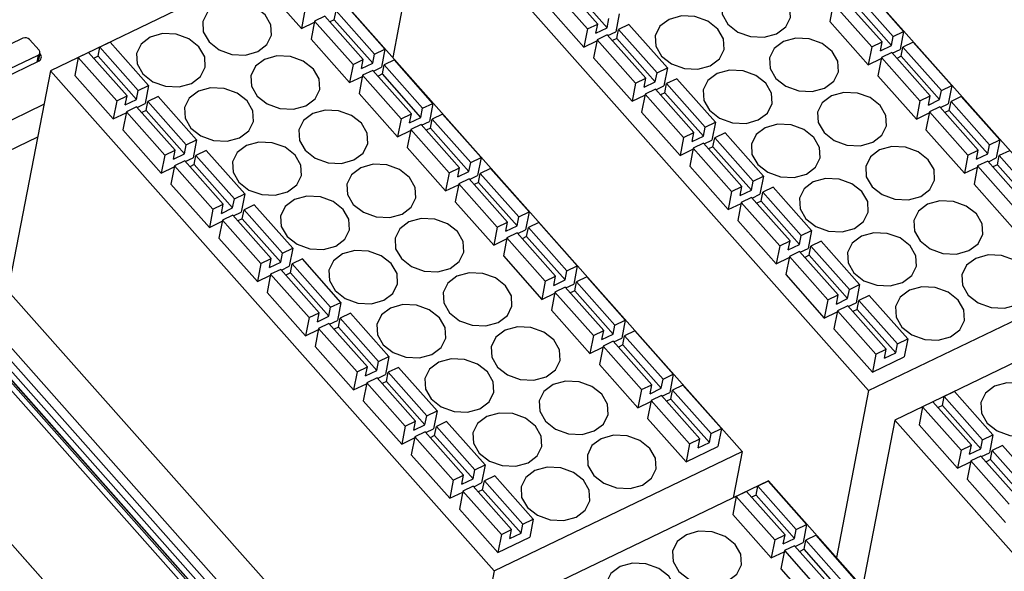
# Model space of a CAD drawing. Header units: millimetres. Extents: x 46 to 1057, y -1515 to -1121.
# Tile 45 of 63: x 608 to 650, y -1369 to -1345. Entities that reach past the tile are written whole.
import ezdxf

# ---------------------------------------------------------------- set-up
doc = ezdxf.new("R2010")
doc.units = ezdxf.units.MM

msp = doc.modelspace()

# ---------------------------------------------------------------- linework, layer by layer
at = {"linetype": 'Continuous', "lineweight": 25}
for p, q in [((655.295, -1355.689), (636.34, -1334.324)), ((625.739, -1339.427), (624.36, -1346.559)), ((625.739, -1339.427), (644.694, -1360.792)), ((620.338, -1342.027), (609.737, -1347.129)), ((639.294, -1363.392), (620.338, -1342.027)), ((618.818, -1343.466), (620.461, -1345.318)), ((631.036, -1343.492), (632.679, -1345.344)), ((631.476, -1343.28), (633.119, -1345.132)), ((633.525, -1345.288), (631.882, -1343.435)), ((645.748, -1345.661), (644.105, -1343.809)), ((646.188, -1345.449), (644.545, -1343.597)), ((624.025, -1346.206), (622.382, -1344.354)), ((630.887, -1344.264), (632.53, -1346.117)), ((643.185, -1344.252), (643.036, -1345.024)), ((643.185, -1344.252), (644.828, -1346.104)), ((643.625, -1344.04), (645.268, -1345.892)), ((645.674, -1346.047), (644.03, -1344.195)), ((620.611, -1344.546), (620.461, -1345.318)), ((621.461, -1344.797), (621.021, -1345.009)), ((621.461, -1344.797), (623.105, -1346.649)), ((621.867, -1344.952), (621.942, -1344.566)), ((623.585, -1346.418), (621.942, -1344.566)), ((634.04, -1344.69), (633.89, -1345.462)), ((620.461, -1345.318), (621.013, -1345.053)), ((621.021, -1345.009), (620.872, -1345.781)), ((621.021, -1345.009), (622.665, -1346.861)), ((621.867, -1344.952), (621.679, -1345.043)), ((623.51, -1346.804), (621.867, -1344.952)), ((632.679, -1345.344), (633.119, -1345.132)), ((633.045, -1345.519), (633.119, -1345.132)), ((633.525, -1345.288), (633.599, -1344.901)), ((634.45, -1345.153), (634.01, -1345.364)), ((636.094, -1347.005), (634.45, -1345.153)), ((643.036, -1345.024), (644.679, -1346.876)), ((632.679, -1345.344), (632.53, -1346.117)), ((633.045, -1345.519), (633.525, -1345.288)), ((633.53, -1345.595), (633.09, -1345.807)), ((633.53, -1345.595), (635.173, -1347.448)), ((633.555, -1345.623), (633.89, -1345.462)), ((633.936, -1345.751), (634.01, -1345.364)), ((635.653, -1347.216), (634.01, -1345.364)), ((645.748, -1345.661), (646.188, -1345.449)), ((646.188, -1345.449), (646.039, -1346.222)), ((608.564, -1345.735), (607.044, -1346.467)), ((609.253, -1346.253), (608.842, -1345.79)), ((612.287, -1345.91), (611.847, -1346.121)), ((613.93, -1347.762), (612.287, -1345.91)), ((620.872, -1345.781), (622.515, -1347.633)), ((632.53, -1346.117), (633.082, -1345.851)), ((633.09, -1345.807), (632.941, -1346.58)), ((633.09, -1345.807), (634.733, -1347.659)), ((633.936, -1345.751), (633.748, -1345.841)), ((635.579, -1347.603), (633.936, -1345.751)), ((644.828, -1346.104), (645.268, -1345.892)), ((645.194, -1346.278), (645.268, -1345.892)), ((645.194, -1346.278), (645.674, -1346.047)), ((645.674, -1346.047), (645.748, -1345.661)), ((646.599, -1345.912), (646.159, -1346.124)), ((648.242, -1347.764), (646.599, -1345.912)), ((607.69, -1347.194), (609.21, -1346.463)), ((609.21, -1346.463), (609.153, -1346.76)), ((609.22, -1346.728), (609.289, -1346.368)), ((609.235, -1346.72), (609.295, -1346.408)), ((609.295, -1346.408), (609.284, -1346.395)), ((611.367, -1346.353), (610.927, -1346.564)), ((611.367, -1346.353), (613.01, -1348.205)), ((611.772, -1346.508), (611.847, -1346.121)), ((613.49, -1347.974), (611.847, -1346.121)), ((623.51, -1346.804), (623.585, -1346.418)), ((623.585, -1346.418), (624.025, -1346.206)), ((624.025, -1346.206), (623.875, -1346.979)), ((644.828, -1346.104), (644.679, -1346.876)), ((645.679, -1346.355), (645.239, -1346.567)), ((645.679, -1346.355), (647.322, -1348.207)), ((645.704, -1346.383), (646.039, -1346.222)), ((646.084, -1346.51), (646.159, -1346.124)), ((647.802, -1347.976), (646.159, -1346.124)), ((607.711, -1347.454), (609.231, -1346.722)), ((610.927, -1346.564), (610.777, -1347.337)), ((610.927, -1346.564), (612.57, -1348.416)), ((611.772, -1346.508), (611.584, -1346.598)), ((613.415, -1348.36), (611.772, -1346.508)), ((622.665, -1346.861), (622.515, -1347.633)), ((622.665, -1346.861), (623.105, -1346.649)), ((623.03, -1347.035), (623.105, -1346.649)), ((623.03, -1347.035), (623.51, -1346.804)), ((623.921, -1347.267), (623.996, -1346.881)), ((624.436, -1346.669), (623.996, -1346.881)), ((625.639, -1348.733), (623.996, -1346.881)), ((626.079, -1348.521), (624.436, -1346.669)), ((632.941, -1346.58), (634.584, -1348.432)), ((644.679, -1346.876), (645.231, -1346.611)), ((645.239, -1346.567), (645.09, -1347.339)), ((645.239, -1346.567), (646.882, -1348.419)), ((646.084, -1346.51), (645.897, -1346.601)), ((647.728, -1348.362), (646.084, -1346.51)), ((609.737, -1347.129), (607.921, -1356.525)), ((609.737, -1347.129), (628.693, -1368.494)), ((610.777, -1347.337), (612.421, -1349.189)), ((623.075, -1347.324), (622.926, -1348.096)), ((623.515, -1347.112), (623.075, -1347.324)), ((623.075, -1347.324), (624.719, -1349.176)), ((623.515, -1347.112), (625.159, -1348.964)), ((623.54, -1347.14), (623.875, -1346.979)), ((623.921, -1347.267), (623.733, -1347.358)), ((625.564, -1349.119), (623.921, -1347.267)), ((635.579, -1347.603), (635.653, -1347.216)), ((635.653, -1347.216), (636.094, -1347.005)), ((636.094, -1347.005), (635.944, -1347.777)), ((622.515, -1347.633), (623.067, -1347.368)), ((634.733, -1347.659), (634.584, -1348.432)), ((634.733, -1347.659), (635.173, -1347.448)), ((635.099, -1347.834), (635.173, -1347.448)), ((635.099, -1347.834), (635.579, -1347.603)), ((635.99, -1348.066), (636.064, -1347.68)), ((636.504, -1347.468), (636.064, -1347.68)), ((637.708, -1349.532), (636.064, -1347.68)), ((638.148, -1349.32), (636.504, -1347.468)), ((645.09, -1347.339), (646.733, -1349.191)), ((613.415, -1348.36), (613.49, -1347.974)), ((613.49, -1347.974), (613.93, -1347.762)), ((613.93, -1347.762), (613.781, -1348.534)), ((622.926, -1348.096), (624.569, -1349.948)), ((634.584, -1348.432), (635.136, -1348.166)), ((635.144, -1348.122), (634.995, -1348.895)), ((635.584, -1347.911), (635.144, -1348.122)), ((635.144, -1348.122), (636.787, -1349.974)), ((635.584, -1347.911), (637.227, -1349.763)), ((635.609, -1347.938), (635.944, -1347.777)), ((635.99, -1348.066), (635.802, -1348.156)), ((637.633, -1349.918), (635.99, -1348.066)), ((647.728, -1348.362), (647.802, -1347.976)), ((647.802, -1347.976), (648.242, -1347.764)), ((648.242, -1347.764), (648.093, -1348.537)), ((604.448, -1350.973), (609.461, -1348.561)), ((612.57, -1348.416), (612.421, -1349.189)), ((612.57, -1348.416), (613.01, -1348.205)), ((612.935, -1348.591), (613.01, -1348.205)), ((612.935, -1348.591), (613.415, -1348.36)), ((613.445, -1348.695), (613.781, -1348.534)), ((613.826, -1348.823), (613.901, -1348.437)), ((614.341, -1348.225), (613.901, -1348.437)), ((615.544, -1350.289), (613.901, -1348.437)), ((615.984, -1350.077), (614.341, -1348.225)), ((625.639, -1348.733), (626.079, -1348.521)), ((626.079, -1348.521), (625.929, -1349.294)), ((646.882, -1348.419), (646.733, -1349.191)), ((646.882, -1348.419), (647.322, -1348.207)), ((647.248, -1348.593), (647.322, -1348.207)), ((647.248, -1348.593), (647.728, -1348.362)), ((647.758, -1348.698), (648.093, -1348.537)), ((648.138, -1348.825), (648.213, -1348.439)), ((648.653, -1348.227), (648.213, -1348.439)), ((649.856, -1350.291), (648.213, -1348.439)), ((650.296, -1350.08), (648.653, -1348.227)), ((612.421, -1349.189), (612.972, -1348.923)), ((612.981, -1348.879), (612.831, -1349.652)), ((613.421, -1348.668), (612.981, -1348.879)), ((612.981, -1348.879), (614.624, -1350.732)), ((613.421, -1348.668), (615.064, -1350.52)), ((613.826, -1348.823), (613.638, -1348.913)), ((615.469, -1350.675), (613.826, -1348.823)), ((624.719, -1349.176), (625.159, -1348.964)), ((625.084, -1349.351), (625.159, -1348.964)), ((625.564, -1349.119), (625.639, -1348.733)), ((626.49, -1348.985), (626.05, -1349.196)), ((628.133, -1350.837), (626.49, -1348.985)), ((634.995, -1348.895), (636.638, -1350.747)), ((646.733, -1349.191), (647.285, -1348.926)), ((647.293, -1348.882), (647.144, -1349.654)), ((647.733, -1348.67), (647.293, -1348.882)), ((647.293, -1348.882), (648.936, -1350.734)), ((647.733, -1348.67), (649.376, -1350.522)), ((648.138, -1348.825), (647.951, -1348.916)), ((649.782, -1350.677), (648.138, -1348.825)), ((624.719, -1349.176), (624.569, -1349.948)), ((625.084, -1349.351), (625.564, -1349.119)), ((625.57, -1349.427), (625.129, -1349.639)), ((625.57, -1349.427), (627.213, -1351.279)), ((625.594, -1349.455), (625.929, -1349.294)), ((625.975, -1349.582), (626.05, -1349.196)), ((627.693, -1351.048), (626.05, -1349.196)), ((637.708, -1349.532), (638.148, -1349.32)), ((638.148, -1349.32), (637.998, -1350.092)), ((612.831, -1349.652), (614.475, -1351.504)), ((624.569, -1349.948), (625.121, -1349.683)), ((625.129, -1349.639), (624.98, -1350.411)), ((625.129, -1349.639), (626.773, -1351.491)), ((625.975, -1349.582), (625.787, -1349.673)), ((627.618, -1351.435), (625.975, -1349.582)), ((636.787, -1349.974), (637.227, -1349.763)), ((637.153, -1350.149), (637.227, -1349.763)), ((637.633, -1349.918), (637.708, -1349.532)), ((638.558, -1349.783), (638.118, -1349.995)), ((640.202, -1351.635), (638.558, -1349.783)), ((647.144, -1349.654), (648.787, -1351.507)), ((609.19, -1349.962), (604.918, -1352.018)), ((615.544, -1350.289), (615.984, -1350.077)), ((615.984, -1350.077), (615.835, -1350.849)), ((636.787, -1349.974), (636.638, -1350.747)), ((637.153, -1350.149), (637.633, -1349.918)), ((637.638, -1350.226), (637.198, -1350.437)), ((637.638, -1350.226), (639.281, -1352.078)), ((637.663, -1350.253), (637.998, -1350.092)), ((638.044, -1350.381), (638.118, -1349.995)), ((639.762, -1351.847), (638.118, -1349.995)), ((649.856, -1350.291), (650.296, -1350.08)), ((650.296, -1350.08), (650.147, -1350.852)), ((614.624, -1350.732), (615.064, -1350.52)), ((614.989, -1350.906), (615.064, -1350.52)), ((614.989, -1350.906), (615.469, -1350.675)), ((615.469, -1350.675), (615.544, -1350.289)), ((616.395, -1350.54), (615.955, -1350.752)), ((618.038, -1352.392), (616.395, -1350.54)), ((624.98, -1350.411), (626.623, -1352.264)), ((636.638, -1350.747), (637.19, -1350.481)), ((637.198, -1350.437), (637.049, -1351.21)), ((637.198, -1350.437), (638.841, -1352.29)), ((638.044, -1350.381), (637.856, -1350.471)), ((639.687, -1352.233), (638.044, -1350.381)), ((648.936, -1350.734), (649.376, -1350.522)), ((649.302, -1350.909), (649.376, -1350.522)), ((649.302, -1350.909), (649.782, -1350.677)), ((649.782, -1350.677), (649.856, -1350.291)), ((650.707, -1350.543), (650.267, -1350.754)), ((614.624, -1350.732), (614.475, -1351.504)), ((615.475, -1350.983), (615.035, -1351.195)), ((615.475, -1350.983), (617.118, -1352.835)), ((615.499, -1351.011), (615.835, -1350.849)), ((615.88, -1351.138), (615.955, -1350.752)), ((617.598, -1352.604), (615.955, -1350.752)), ((627.618, -1351.435), (627.693, -1351.048)), ((627.693, -1351.048), (628.133, -1350.837)), ((628.133, -1350.837), (627.984, -1351.609)), ((648.936, -1350.734), (648.787, -1351.507)), ((649.787, -1350.985), (649.347, -1351.197)), ((649.787, -1350.985), (651.43, -1352.838)), ((649.812, -1351.013), (650.147, -1350.852)), ((650.192, -1351.141), (650.267, -1350.754)), ((651.91, -1352.606), (650.267, -1350.754)), ((614.475, -1351.504), (615.026, -1351.238)), ((615.035, -1351.195), (614.885, -1351.967)), ((615.035, -1351.195), (616.678, -1353.047)), ((615.88, -1351.138), (615.692, -1351.228)), ((617.523, -1352.99), (615.88, -1351.138)), ((626.773, -1351.491), (626.623, -1352.264)), ((626.773, -1351.491), (627.213, -1351.279)), ((627.138, -1351.666), (627.213, -1351.279)), ((627.138, -1351.666), (627.618, -1351.435)), ((628.029, -1351.898), (628.104, -1351.511)), ((628.544, -1351.3), (628.104, -1351.511)), ((629.747, -1353.364), (628.104, -1351.511)), ((630.187, -1353.152), (628.544, -1351.3)), ((637.049, -1351.21), (638.692, -1353.062)), ((648.787, -1351.507), (649.339, -1351.241)), ((649.347, -1351.197), (649.198, -1351.97)), ((649.347, -1351.197), (650.99, -1353.049)), ((650.192, -1351.141), (650.005, -1351.231)), ((651.836, -1352.993), (650.192, -1351.141)), ((627.183, -1351.954), (627.034, -1352.727)), ((627.624, -1351.742), (627.183, -1351.954)), ((627.183, -1351.954), (628.827, -1353.806)), ((627.624, -1351.742), (629.267, -1353.595)), ((627.648, -1351.77), (627.984, -1351.609)), ((628.029, -1351.898), (627.841, -1351.988)), ((629.672, -1353.75), (628.029, -1351.898)), ((639.687, -1352.233), (639.762, -1351.847)), ((639.762, -1351.847), (640.202, -1351.635)), ((640.202, -1351.635), (640.052, -1352.407)), ((614.885, -1351.967), (616.529, -1353.819)), ((626.623, -1352.264), (627.175, -1351.998)), ((638.841, -1352.29), (638.692, -1353.062)), ((638.841, -1352.29), (639.281, -1352.078)), ((639.207, -1352.464), (639.281, -1352.078)), ((639.207, -1352.464), (639.687, -1352.233)), ((640.098, -1352.696), (640.172, -1352.31)), ((640.612, -1352.098), (640.172, -1352.31)), ((641.816, -1354.162), (640.172, -1352.31)), ((642.256, -1353.95), (640.612, -1352.098)), ((649.198, -1351.97), (650.841, -1353.822)), ((617.523, -1352.99), (617.598, -1352.604)), ((617.598, -1352.604), (618.038, -1352.392)), ((618.038, -1352.392), (617.889, -1353.164)), ((627.034, -1352.727), (628.677, -1354.579)), ((638.692, -1353.062), (639.244, -1352.796)), ((639.252, -1352.753), (639.103, -1353.525)), ((639.692, -1352.541), (639.252, -1352.753)), ((639.252, -1352.753), (640.895, -1354.605)), ((639.692, -1352.541), (641.335, -1354.393)), ((639.717, -1352.569), (640.052, -1352.407)), ((640.098, -1352.696), (639.91, -1352.786)), ((641.741, -1354.548), (640.098, -1352.696)), ((616.678, -1353.047), (616.529, -1353.819)), ((616.678, -1353.047), (617.118, -1352.835)), ((617.043, -1353.221), (617.118, -1352.835)), ((617.043, -1353.221), (617.523, -1352.99)), ((617.553, -1353.326), (617.889, -1353.164)), ((617.934, -1353.453), (618.009, -1353.067)), ((618.449, -1352.855), (618.009, -1353.067)), ((619.652, -1354.919), (618.009, -1353.067)), ((620.092, -1354.707), (618.449, -1352.855)), ((629.747, -1353.364), (630.187, -1353.152)), ((630.187, -1353.152), (630.038, -1353.924)), ((616.529, -1353.819), (617.08, -1353.553)), ((617.089, -1353.51), (616.939, -1354.282)), ((617.529, -1353.298), (617.089, -1353.51)), ((617.089, -1353.51), (618.732, -1355.362)), ((617.529, -1353.298), (619.172, -1355.15)), ((617.934, -1353.453), (617.746, -1353.543)), ((619.577, -1355.305), (617.934, -1353.453)), ((628.827, -1353.806), (629.267, -1353.595)), ((629.192, -1353.981), (629.267, -1353.595)), ((629.672, -1353.75), (629.747, -1353.364)), ((630.598, -1353.615), (630.158, -1353.827)), ((632.241, -1355.467), (630.598, -1353.615)), ((639.103, -1353.525), (640.746, -1355.377)), ((628.827, -1353.806), (628.677, -1354.579)), ((629.192, -1353.981), (629.672, -1353.75)), ((629.678, -1354.058), (629.237, -1354.269)), ((629.678, -1354.058), (631.321, -1355.91)), ((629.702, -1354.085), (630.038, -1353.924)), ((630.083, -1354.213), (630.158, -1353.827)), ((631.801, -1355.679), (630.158, -1353.827)), ((641.816, -1354.162), (642.256, -1353.95)), ((642.256, -1353.95), (642.106, -1354.722)), ((616.939, -1354.282), (618.583, -1356.134)), ((628.677, -1354.579), (629.229, -1354.313)), ((629.237, -1354.269), (629.088, -1355.042)), ((629.237, -1354.269), (630.881, -1356.121)), ((630.083, -1354.213), (629.895, -1354.303)), ((631.726, -1356.065), (630.083, -1354.213)), ((640.895, -1354.605), (641.335, -1354.393)), ((641.261, -1354.779), (641.335, -1354.393)), ((641.741, -1354.548), (641.816, -1354.162)), ((642.666, -1354.413), (642.226, -1354.625)), ((644.31, -1356.265), (642.666, -1354.413)), ((619.652, -1354.919), (620.092, -1354.707)), ((620.092, -1354.707), (619.943, -1355.479)), ((640.895, -1354.605), (640.746, -1355.377)), ((641.261, -1354.779), (641.741, -1354.548)), ((641.746, -1354.856), (641.306, -1355.068)), ((641.746, -1354.856), (643.389, -1356.708)), ((641.771, -1354.884), (642.106, -1354.722)), ((642.152, -1355.011), (642.226, -1354.625)), ((643.87, -1356.477), (642.226, -1354.625)), ((618.732, -1355.362), (619.172, -1355.15)), ((619.097, -1355.536), (619.172, -1355.15)), ((619.097, -1355.536), (619.577, -1355.305)), ((619.577, -1355.305), (619.652, -1354.919)), ((620.503, -1355.17), (620.063, -1355.382)), ((622.146, -1357.022), (620.503, -1355.17)), ((629.088, -1355.042), (630.731, -1356.894)), ((640.746, -1355.377), (641.298, -1355.111)), ((641.306, -1355.068), (641.157, -1355.84)), ((641.306, -1355.068), (642.949, -1356.92)), ((642.152, -1355.011), (641.964, -1355.101)), ((643.795, -1356.863), (642.152, -1355.011)), ((618.732, -1355.362), (618.583, -1356.134)), ((619.583, -1355.613), (619.143, -1355.825)), ((619.583, -1355.613), (621.226, -1357.465)), ((619.607, -1355.641), (619.943, -1355.479)), ((619.988, -1355.768), (620.063, -1355.382)), ((621.706, -1357.234), (620.063, -1355.382)), ((631.726, -1356.065), (631.801, -1355.679)), ((631.801, -1355.679), (632.241, -1355.467)), ((632.241, -1355.467), (632.092, -1356.239)), ((644.694, -1360.792), (655.295, -1355.689)), ((604.667, -1356.138), (632.957, -1388.023)), ((633.224, -1387.895), (604.944, -1356.02)), ((605.305, -1355.858), (633.578, -1387.724)), ((618.583, -1356.134), (619.134, -1355.868)), ((619.143, -1355.825), (618.993, -1356.597)), ((619.143, -1355.825), (620.786, -1357.677)), ((619.988, -1355.768), (619.8, -1355.858)), ((621.631, -1357.62), (619.988, -1355.768)), ((630.881, -1356.121), (630.731, -1356.894)), ((630.881, -1356.121), (631.321, -1355.91)), ((631.246, -1356.296), (631.321, -1355.91)), ((631.246, -1356.296), (631.726, -1356.065)), ((632.137, -1356.528), (632.212, -1356.142)), ((632.652, -1355.93), (632.212, -1356.142)), ((633.855, -1357.994), (632.212, -1356.142)), ((634.295, -1357.782), (632.652, -1355.93)), ((641.157, -1355.84), (642.8, -1357.692)), ((632.446, -1388.269), (604.174, -1356.403)), ((604.378, -1356.293), (632.658, -1388.167)), ((632.723, -1388.136), (604.433, -1356.25)), ((632.736, -1388.13), (604.442, -1356.239)), ((607.921, -1356.525), (626.876, -1377.89)), ((631.291, -1356.585), (631.142, -1357.357)), ((631.732, -1356.373), (631.291, -1356.585)), ((631.291, -1356.585), (632.935, -1358.437)), ((631.732, -1356.373), (633.375, -1358.225)), ((631.756, -1356.4), (632.092, -1356.239)), ((632.137, -1356.528), (631.949, -1356.618)), ((633.78, -1358.38), (632.137, -1356.528)), ((643.795, -1356.863), (643.87, -1356.477)), ((643.87, -1356.477), (644.31, -1356.265)), ((644.31, -1356.265), (644.16, -1357.037)), ((618.993, -1356.597), (620.637, -1358.449)), ((630.731, -1356.894), (631.283, -1356.628)), ((642.949, -1356.92), (642.8, -1357.692)), ((642.949, -1356.92), (643.389, -1356.708)), ((643.315, -1357.094), (643.389, -1356.708)), ((643.315, -1357.094), (643.795, -1356.863)), ((644.206, -1357.326), (644.28, -1356.94)), ((644.72, -1356.728), (644.28, -1356.94)), ((645.924, -1358.792), (644.28, -1356.94)), ((646.364, -1358.58), (644.72, -1356.728)), ((656.41, -1356.946), (645.809, -1362.049)), ((621.631, -1357.62), (621.706, -1357.234)), ((621.706, -1357.234), (622.146, -1357.022)), ((622.146, -1357.022), (621.997, -1357.794)), ((631.142, -1357.357), (632.785, -1359.209)), ((642.8, -1357.692), (643.352, -1357.426)), ((643.36, -1357.383), (643.211, -1358.155)), ((643.8, -1357.171), (643.36, -1357.383)), ((643.36, -1357.383), (645.003, -1359.235)), ((643.8, -1357.171), (645.444, -1359.023)), ((643.825, -1357.199), (644.16, -1357.037)), ((644.206, -1357.326), (644.018, -1357.416)), ((645.849, -1359.178), (644.206, -1357.326)), ((620.786, -1357.677), (620.637, -1358.449)), ((620.786, -1357.677), (621.226, -1357.465)), ((621.151, -1357.851), (621.226, -1357.465)), ((621.151, -1357.851), (621.631, -1357.62)), ((621.661, -1357.956), (621.997, -1357.794)), ((622.042, -1358.083), (622.117, -1357.697)), ((622.557, -1357.485), (622.117, -1357.697)), ((623.76, -1359.549), (622.117, -1357.697)), ((624.2, -1359.337), (622.557, -1357.485)), ((633.855, -1357.994), (634.295, -1357.782)), ((634.295, -1357.782), (634.146, -1358.554)), ((620.637, -1358.449), (621.188, -1358.184)), ((621.197, -1358.14), (621.047, -1358.912)), ((621.637, -1357.928), (621.197, -1358.14)), ((621.197, -1358.14), (622.84, -1359.992)), ((621.637, -1357.928), (623.28, -1359.78)), ((622.042, -1358.083), (621.855, -1358.173)), ((623.685, -1359.935), (622.042, -1358.083)), ((632.935, -1358.437), (633.375, -1358.225)), ((633.3, -1358.611), (633.375, -1358.225)), ((633.78, -1358.38), (633.855, -1357.994)), ((634.706, -1358.245), (634.266, -1358.457)), ((636.349, -1360.097), (634.706, -1358.245)), ((643.211, -1358.155), (644.854, -1360.007)), ((600.099, -1358.364), (628.372, -1390.23)), ((632.935, -1358.437), (632.785, -1359.209)), ((633.3, -1358.611), (633.78, -1358.38)), ((633.786, -1358.688), (633.346, -1358.9)), ((633.786, -1358.688), (635.429, -1360.54)), ((633.81, -1358.716), (634.146, -1358.554)), ((634.191, -1358.843), (634.266, -1358.457)), ((635.909, -1360.309), (634.266, -1358.457)), ((645.924, -1358.792), (646.364, -1358.58)), ((646.364, -1358.58), (646.214, -1359.352)), ((621.047, -1358.912), (622.691, -1360.764)), ((632.785, -1359.209), (633.337, -1358.943)), ((633.346, -1358.9), (633.196, -1359.672)), ((633.346, -1358.9), (634.989, -1360.752)), ((634.191, -1358.843), (634.003, -1358.933)), ((635.834, -1360.695), (634.191, -1358.843)), ((645.003, -1359.235), (645.444, -1359.023)), ((645.369, -1359.409), (645.444, -1359.023)), ((645.849, -1359.178), (645.924, -1358.792)), ((623.76, -1359.549), (624.2, -1359.337)), ((624.2, -1359.337), (624.051, -1360.109)), ((645.003, -1359.235), (644.854, -1360.007)), ((644.854, -1360.007), (646.214, -1359.352)), ((645.369, -1359.409), (645.849, -1359.178)), ((622.84, -1359.992), (623.28, -1359.78)), ((623.205, -1360.166), (623.28, -1359.78)), ((623.205, -1360.166), (623.685, -1359.935)), ((623.685, -1359.935), (623.76, -1359.549)), ((624.611, -1359.8), (624.171, -1360.012)), ((626.254, -1361.652), (624.611, -1359.8)), ((633.196, -1359.672), (634.839, -1361.524)), ((622.84, -1359.992), (622.691, -1360.764)), ((623.691, -1360.243), (623.251, -1360.455)), ((623.691, -1360.243), (625.334, -1362.095)), ((623.715, -1360.271), (624.051, -1360.109)), ((624.096, -1360.398), (624.171, -1360.012)), ((625.814, -1361.864), (624.171, -1360.012)), ((635.834, -1360.695), (635.909, -1360.309)), ((635.909, -1360.309), (636.349, -1360.097)), ((636.349, -1360.097), (636.2, -1360.869)), ((622.691, -1360.764), (623.242, -1360.499)), ((623.251, -1360.455), (623.101, -1361.227)), ((623.251, -1360.455), (624.894, -1362.307)), ((624.096, -1360.398), (623.909, -1360.489)), ((625.739, -1362.25), (624.096, -1360.398)), ((634.989, -1360.752), (634.839, -1361.524)), ((634.989, -1360.752), (635.429, -1360.54)), ((635.354, -1360.926), (635.429, -1360.54)), ((635.354, -1360.926), (635.834, -1360.695)), ((636.245, -1361.158), (636.32, -1360.772)), ((636.76, -1360.56), (636.32, -1360.772)), ((637.963, -1362.624), (636.32, -1360.772)), ((638.403, -1362.412), (636.76, -1360.56)), ((644.694, -1360.792), (643.316, -1367.925)), ((635.4, -1361.215), (635.25, -1361.987)), ((635.84, -1361.003), (635.4, -1361.215)), ((635.4, -1361.215), (637.043, -1363.067)), ((635.84, -1361.003), (637.483, -1362.855)), ((635.864, -1361.031), (636.2, -1360.869)), ((636.245, -1361.158), (636.057, -1361.248)), ((637.888, -1363.01), (636.245, -1361.158)), ((647.844, -1361.427), (647.919, -1361.041)), ((648.359, -1360.829), (647.919, -1361.041)), ((649.562, -1362.893), (647.919, -1361.041)), ((650.002, -1362.681), (648.359, -1360.829)), ((623.101, -1361.227), (624.745, -1363.079)), ((634.839, -1361.524), (635.391, -1361.258)), ((646.999, -1361.484), (646.85, -1362.256)), ((647.439, -1361.272), (646.999, -1361.484)), ((646.999, -1361.484), (648.642, -1363.336)), ((647.439, -1361.272), (649.082, -1363.124)), ((647.844, -1361.427), (647.657, -1361.517)), ((649.487, -1363.279), (647.844, -1361.427)), ((625.739, -1362.25), (625.814, -1361.864)), ((625.814, -1361.864), (626.254, -1361.652)), ((626.254, -1361.652), (626.105, -1362.425)), ((635.25, -1361.987), (636.893, -1363.839)), ((645.809, -1362.049), (644.431, -1369.181)), ((645.809, -1362.049), (664.765, -1383.414)), ((624.894, -1362.307), (624.745, -1363.079)), ((624.894, -1362.307), (625.334, -1362.095)), ((625.259, -1362.481), (625.334, -1362.095)), ((625.259, -1362.481), (625.739, -1362.25)), ((625.769, -1362.586), (626.105, -1362.425)), ((626.15, -1362.713), (626.225, -1362.327)), ((626.665, -1362.115), (626.225, -1362.327)), ((627.868, -1364.179), (626.225, -1362.327)), ((628.308, -1363.967), (626.665, -1362.115)), ((637.963, -1362.624), (638.403, -1362.412)), ((638.403, -1362.412), (638.254, -1363.184)), ((646.85, -1362.256), (648.493, -1364.108)), ((624.745, -1363.079), (625.296, -1362.814)), ((625.305, -1362.77), (625.155, -1363.542)), ((625.745, -1362.558), (625.305, -1362.77)), ((625.305, -1362.77), (626.948, -1364.622)), ((625.745, -1362.558), (627.388, -1364.41)), ((626.15, -1362.713), (625.963, -1362.804)), ((627.793, -1364.565), (626.15, -1362.713)), ((637.043, -1363.067), (637.483, -1362.855)), ((637.408, -1363.241), (637.483, -1362.855)), ((637.888, -1363.01), (637.963, -1362.624)), ((649.487, -1363.279), (649.562, -1362.893)), ((649.562, -1362.893), (650.002, -1362.681)), ((650.002, -1362.681), (649.853, -1363.453)), ((637.043, -1363.067), (636.893, -1363.839)), ((636.893, -1363.839), (638.254, -1363.184)), ((637.408, -1363.241), (637.888, -1363.01)), ((648.642, -1363.336), (649.082, -1363.124)), ((649.007, -1363.51), (649.082, -1363.124)), ((649.007, -1363.51), (649.487, -1363.279)), ((650.413, -1363.144), (649.973, -1363.356)), ((652.056, -1364.996), (650.413, -1363.144)), ((625.155, -1363.542), (626.799, -1365.394)), ((628.693, -1368.494), (639.294, -1363.392)), ((639.294, -1363.392), (638.912, -1365.369)), ((648.642, -1363.336), (648.493, -1364.108)), ((649.493, -1363.587), (649.053, -1363.799)), ((649.493, -1363.587), (651.136, -1365.439)), ((649.517, -1363.615), (649.853, -1363.453)), ((649.898, -1363.742), (649.711, -1363.833)), ((649.898, -1363.742), (649.973, -1363.356)), ((651.541, -1365.594), (649.898, -1363.742)), ((651.616, -1365.208), (649.973, -1363.356)), ((627.868, -1364.179), (628.308, -1363.967)), ((628.308, -1363.967), (628.159, -1364.74)), ((648.493, -1364.108), (649.044, -1363.843)), ((649.053, -1363.799), (648.904, -1364.571)), ((649.053, -1363.799), (650.696, -1365.651)), ((626.948, -1364.622), (627.388, -1364.41)), ((627.313, -1364.796), (627.388, -1364.41)), ((627.313, -1364.796), (627.793, -1364.565)), ((627.793, -1364.565), (627.868, -1364.179)), ((628.719, -1364.43), (628.279, -1364.642)), ((630.362, -1366.283), (628.719, -1364.43)), ((648.904, -1364.571), (650.547, -1366.423)), ((626.948, -1364.622), (626.799, -1365.394)), ((627.799, -1364.873), (627.359, -1365.085)), ((627.799, -1364.873), (629.442, -1366.725)), ((627.823, -1364.901), (628.159, -1364.74)), ((628.204, -1365.028), (628.279, -1364.642)), ((629.922, -1366.494), (628.279, -1364.642)), ((640.409, -1364.648), (629.808, -1369.751)), ((639.883, -1365.259), (639.958, -1364.873)), ((640.398, -1364.661), (639.958, -1364.873)), ((641.601, -1366.725), (639.958, -1364.873)), ((642.041, -1366.513), (640.398, -1364.661)), ((659.364, -1386.013), (640.409, -1364.648)), ((626.799, -1365.394), (627.35, -1365.129)), ((627.359, -1365.085), (627.209, -1365.857)), ((627.359, -1365.085), (629.002, -1366.937)), ((628.204, -1365.028), (628.017, -1365.119)), ((629.847, -1366.88), (628.204, -1365.028)), ((639.038, -1365.316), (638.889, -1366.088)), ((639.478, -1365.104), (639.038, -1365.316)), ((639.038, -1365.316), (640.681, -1367.168)), ((639.478, -1365.104), (641.121, -1366.956)), ((639.883, -1365.259), (639.696, -1365.349)), ((641.527, -1367.111), (639.883, -1365.259)), ((627.209, -1365.857), (628.853, -1367.709)), ((638.889, -1366.088), (640.532, -1367.94)), ((629.847, -1366.88), (629.922, -1366.494)), ((629.922, -1366.494), (630.362, -1366.283)), ((630.362, -1366.283), (630.213, -1367.055)), ((641.601, -1366.725), (642.041, -1366.513)), ((642.041, -1366.513), (641.892, -1367.285)), ((629.002, -1366.937), (628.853, -1367.709)), ((628.853, -1367.709), (630.213, -1367.055)), ((629.002, -1366.937), (629.442, -1366.725)), ((629.367, -1367.112), (629.442, -1366.725)), ((629.367, -1367.112), (629.847, -1366.88)), ((640.681, -1367.168), (641.121, -1366.956)), ((641.047, -1367.342), (641.121, -1366.956)), ((641.527, -1367.111), (641.601, -1366.725)), ((642.452, -1366.976), (642.012, -1367.188)), ((644.095, -1368.828), (642.452, -1366.976)), ((640.681, -1367.168), (640.532, -1367.94)), ((641.047, -1367.342), (641.527, -1367.111)), ((641.532, -1367.419), (641.092, -1367.631)), ((641.532, -1367.419), (643.175, -1369.271)), ((641.557, -1367.447), (641.892, -1367.285)), ((641.938, -1367.574), (642.012, -1367.188)), ((643.655, -1369.04), (642.012, -1367.188)), ((617.705, -1378.208), (608.315, -1367.624)), ((640.532, -1367.94), (641.084, -1367.675)), ((641.092, -1367.631), (640.943, -1368.403)), ((641.092, -1367.631), (642.735, -1369.483)), ((641.938, -1367.574), (641.75, -1367.664)), ((643.581, -1369.426), (641.938, -1367.574)), ((628.693, -1368.494), (626.876, -1377.89)), ((640.943, -1368.403), (642.586, -1370.255))]:
    msp.add_line(p, q, dxfattribs=at)
at = {"linetype": 'Continuous', "lineweight": 25, "flags": 128}
for points in [[(638.999, -1343.569), (638.607, -1343.866), (638.408, -1344.268), (638.433, -1344.715), (638.679, -1345.139), (639.107, -1345.475), (639.653, -1345.671), (640.233, -1345.699), (640.759, -1345.554), (641.152, -1345.257), (641.35, -1344.854), (641.325, -1344.407), (641.079, -1343.984), (640.651, -1343.648), (640.105, -1343.451), (639.525, -1343.424), (638.999, -1343.569)], [(616.835, -1344.326), (616.443, -1344.623), (616.245, -1345.025), (616.27, -1345.472), (616.515, -1345.896), (616.944, -1346.232), (617.489, -1346.428), (618.07, -1346.456), (618.596, -1346.311), (618.988, -1346.014), (619.187, -1345.612), (619.161, -1345.164), (618.916, -1344.741), (618.487, -1344.405), (617.942, -1344.208), (617.362, -1344.181), (616.835, -1344.326)], [(636.167, -1344.933), (635.774, -1345.229), (635.576, -1345.632), (635.601, -1346.079), (635.847, -1346.502), (636.275, -1346.838), (636.821, -1347.035), (637.401, -1347.062), (637.927, -1346.917), (638.319, -1346.62), (638.518, -1346.218), (638.492, -1345.771), (638.247, -1345.347), (637.819, -1345.011), (637.273, -1344.815), (636.693, -1344.787), (636.167, -1344.933)], [(614.003, -1345.69), (613.611, -1345.986), (613.412, -1346.389), (613.438, -1346.836), (613.683, -1347.259), (614.111, -1347.595), (614.657, -1347.792), (615.237, -1347.819), (615.764, -1347.674), (616.156, -1347.377), (616.354, -1346.975), (616.329, -1346.528), (616.083, -1346.104), (615.655, -1345.768), (615.109, -1345.572), (614.529, -1345.544), (614.003, -1345.69)], [(641.053, -1345.884), (640.661, -1346.181), (640.462, -1346.583), (640.487, -1347.03), (640.733, -1347.454), (641.161, -1347.79), (641.707, -1347.987), (642.287, -1348.014), (642.813, -1347.869), (643.206, -1347.572), (643.404, -1347.17), (643.379, -1346.722), (643.133, -1346.299), (642.705, -1345.963), (642.159, -1345.766), (641.579, -1345.739), (641.053, -1345.884)], [(618.889, -1346.641), (618.497, -1346.938), (618.299, -1347.34), (618.324, -1347.788), (618.569, -1348.211), (618.998, -1348.547), (619.543, -1348.744), (620.124, -1348.771), (620.65, -1348.626), (621.042, -1348.329), (621.241, -1347.927), (621.215, -1347.48), (620.97, -1347.056), (620.541, -1346.72), (619.996, -1346.523), (619.416, -1346.496), (618.889, -1346.641)], [(638.221, -1347.248), (637.828, -1347.544), (637.63, -1347.947), (637.655, -1348.394), (637.901, -1348.817), (638.329, -1349.153), (638.875, -1349.35), (639.455, -1349.378), (639.981, -1349.232), (640.373, -1348.935), (640.572, -1348.533), (640.546, -1348.086), (640.301, -1347.662), (639.873, -1347.326), (639.327, -1347.13), (638.747, -1347.102), (638.221, -1347.248)], [(616.057, -1348.005), (615.665, -1348.301), (615.466, -1348.704), (615.492, -1349.151), (615.737, -1349.575), (616.165, -1349.91), (616.711, -1350.107), (617.291, -1350.135), (617.818, -1349.989), (618.21, -1349.692), (618.408, -1349.29), (618.383, -1348.843), (618.137, -1348.419), (617.709, -1348.083), (617.163, -1347.887), (616.583, -1347.859), (616.057, -1348.005)], [(643.107, -1348.199), (642.715, -1348.496), (642.516, -1348.898), (642.541, -1349.346), (642.787, -1349.769), (643.215, -1350.105), (643.761, -1350.302), (644.341, -1350.329), (644.867, -1350.184), (645.26, -1349.887), (645.458, -1349.485), (645.433, -1349.038), (645.187, -1348.614), (644.759, -1348.278), (644.213, -1348.082), (643.633, -1348.054), (643.107, -1348.199)], [(620.943, -1348.956), (620.551, -1349.253), (620.353, -1349.656), (620.378, -1350.103), (620.623, -1350.526), (621.052, -1350.862), (621.597, -1351.059), (622.178, -1351.086), (622.704, -1350.941), (623.096, -1350.644), (623.295, -1350.242), (623.269, -1349.795), (623.024, -1349.371), (622.595, -1349.035), (622.05, -1348.839), (621.47, -1348.811), (620.943, -1348.956)], [(640.275, -1349.563), (639.882, -1349.859), (639.684, -1350.262), (639.709, -1350.709), (639.955, -1351.133), (640.383, -1351.468), (640.929, -1351.665), (641.509, -1351.693), (642.035, -1351.547), (642.427, -1351.25), (642.626, -1350.848), (642.6, -1350.401), (642.355, -1349.977), (641.927, -1349.641), (641.381, -1349.445), (640.801, -1349.417), (640.275, -1349.563)], [(618.111, -1350.32), (617.719, -1350.616), (617.52, -1351.019), (617.546, -1351.466), (617.791, -1351.89), (618.219, -1352.225), (618.765, -1352.422), (619.345, -1352.45), (619.872, -1352.304), (620.264, -1352.008), (620.462, -1351.605), (620.437, -1351.158), (620.191, -1350.734), (619.763, -1350.399), (619.217, -1350.202), (618.637, -1350.174), (618.111, -1350.32)], [(645.161, -1350.514), (644.769, -1350.811), (644.57, -1351.214), (644.595, -1351.661), (644.841, -1352.084), (645.269, -1352.42), (645.815, -1352.617), (646.395, -1352.644), (646.921, -1352.499), (647.314, -1352.202), (647.512, -1351.8), (647.487, -1351.353), (647.241, -1350.929), (646.813, -1350.593), (646.267, -1350.397), (645.687, -1350.369), (645.161, -1350.514)], [(622.997, -1351.272), (622.605, -1351.568), (622.407, -1351.971), (622.432, -1352.418), (622.677, -1352.841), (623.106, -1353.177), (623.651, -1353.374), (624.232, -1353.401), (624.758, -1353.256), (625.15, -1352.959), (625.349, -1352.557), (625.323, -1352.11), (625.078, -1351.686), (624.649, -1351.35), (624.104, -1351.154), (623.524, -1351.126), (622.997, -1351.272)], [(642.329, -1351.878), (641.936, -1352.174), (641.738, -1352.577), (641.763, -1353.024), (642.009, -1353.448), (642.437, -1353.783), (642.983, -1353.98), (643.563, -1354.008), (644.089, -1353.862), (644.481, -1353.566), (644.68, -1353.163), (644.654, -1352.716), (644.409, -1352.292), (643.981, -1351.957), (643.435, -1351.76), (642.855, -1351.732), (642.329, -1351.878)], [(620.165, -1352.635), (619.773, -1352.931), (619.574, -1353.334), (619.6, -1353.781), (619.845, -1354.205), (620.273, -1354.54), (620.819, -1354.737), (621.399, -1354.765), (621.926, -1354.619), (622.318, -1354.323), (622.516, -1353.92), (622.491, -1353.473), (622.245, -1353.049), (621.817, -1352.714), (621.271, -1352.517), (620.691, -1352.489), (620.165, -1352.635)], [(647.215, -1352.83), (646.823, -1353.126), (646.624, -1353.529), (646.649, -1353.976), (646.895, -1354.399), (647.323, -1354.735), (647.869, -1354.932), (648.449, -1354.959), (648.975, -1354.814), (649.368, -1354.517), (649.566, -1354.115), (649.541, -1353.668), (649.295, -1353.244), (648.867, -1352.908), (648.321, -1352.712), (647.741, -1352.684), (647.215, -1352.83)], [(625.051, -1353.587), (624.659, -1353.883), (624.461, -1354.286), (624.486, -1354.733), (624.732, -1355.156), (625.16, -1355.492), (625.705, -1355.689), (626.286, -1355.717), (626.812, -1355.571), (627.204, -1355.274), (627.403, -1354.872), (627.377, -1354.425), (627.132, -1354.001), (626.703, -1353.665), (626.158, -1353.469), (625.578, -1353.441), (625.051, -1353.587)], [(644.383, -1354.193), (643.99, -1354.489), (643.792, -1354.892), (643.817, -1355.339), (644.063, -1355.763), (644.491, -1356.098), (645.037, -1356.295), (645.617, -1356.323), (646.143, -1356.177), (646.535, -1355.881), (646.734, -1355.478), (646.708, -1355.031), (646.463, -1354.607), (646.035, -1354.272), (645.489, -1354.075), (644.909, -1354.047), (644.383, -1354.193)], [(622.219, -1354.95), (621.827, -1355.247), (621.628, -1355.649), (621.654, -1356.096), (621.899, -1356.52), (622.327, -1356.856), (622.873, -1357.052), (623.453, -1357.08), (623.98, -1356.934), (624.372, -1356.638), (624.57, -1356.235), (624.545, -1355.788), (624.299, -1355.364), (623.871, -1355.029), (623.325, -1354.832), (622.745, -1354.804), (622.219, -1354.95)], [(649.269, -1355.145), (648.877, -1355.441), (648.678, -1355.844), (648.704, -1356.291), (648.949, -1356.715), (649.377, -1357.05), (649.923, -1357.247), (650.503, -1357.275), (651.029, -1357.129), (651.422, -1356.832), (651.62, -1356.43), (651.595, -1355.983), (651.349, -1355.559), (650.921, -1355.223), (650.375, -1355.027), (649.795, -1354.999), (649.269, -1355.145)], [(627.105, -1355.902), (626.713, -1356.198), (626.515, -1356.601), (626.54, -1357.048), (626.786, -1357.472), (627.214, -1357.807), (627.759, -1358.004), (628.34, -1358.032), (628.866, -1357.886), (629.258, -1357.59), (629.457, -1357.187), (629.431, -1356.74), (629.186, -1356.316), (628.758, -1355.981), (628.212, -1355.784), (627.632, -1355.756), (627.105, -1355.902)], [(646.437, -1356.508), (646.044, -1356.805), (645.846, -1357.207), (645.871, -1357.654), (646.117, -1358.078), (646.545, -1358.414), (647.091, -1358.61), (647.671, -1358.638), (648.197, -1358.492), (648.589, -1358.196), (648.788, -1357.793), (648.763, -1357.346), (648.517, -1356.923), (648.089, -1356.587), (647.543, -1356.39), (646.963, -1356.362), (646.437, -1356.508)], [(624.273, -1357.265), (623.881, -1357.562), (623.682, -1357.964), (623.708, -1358.411), (623.953, -1358.835), (624.381, -1359.171), (624.927, -1359.367), (625.507, -1359.395), (626.034, -1359.249), (626.426, -1358.953), (626.624, -1358.55), (626.599, -1358.103), (626.353, -1357.68), (625.925, -1357.344), (625.38, -1357.147), (624.799, -1357.12), (624.273, -1357.265)], [(629.159, -1358.217), (628.767, -1358.513), (628.569, -1358.916), (628.594, -1359.363), (628.84, -1359.787), (629.268, -1360.122), (629.813, -1360.319), (630.394, -1360.347), (630.92, -1360.201), (631.312, -1359.905), (631.511, -1359.502), (631.485, -1359.055), (631.24, -1358.631), (630.812, -1358.296), (630.266, -1358.099), (629.686, -1358.071), (629.159, -1358.217)], [(626.327, -1359.58), (625.935, -1359.877), (625.736, -1360.279), (625.762, -1360.726), (626.007, -1361.15), (626.435, -1361.486), (626.981, -1361.682), (627.561, -1361.71), (628.088, -1361.565), (628.48, -1361.268), (628.678, -1360.865), (628.653, -1360.418), (628.407, -1359.995), (627.979, -1359.659), (627.434, -1359.462), (626.853, -1359.435), (626.327, -1359.58)], [(631.213, -1360.532), (630.821, -1360.829), (630.623, -1361.231), (630.648, -1361.678), (630.894, -1362.102), (631.322, -1362.438), (631.868, -1362.634), (632.448, -1362.662), (632.974, -1362.516), (633.366, -1362.22), (633.565, -1361.817), (633.539, -1361.37), (633.294, -1360.946), (632.866, -1360.611), (632.32, -1360.414), (631.74, -1360.386), (631.213, -1360.532)], [(650.075, -1360.609), (649.683, -1360.906), (649.484, -1361.308), (649.51, -1361.755), (649.755, -1362.179), (650.184, -1362.515), (650.729, -1362.711), (651.309, -1362.739), (651.836, -1362.593), (652.228, -1362.297), (652.426, -1361.894), (652.401, -1361.447), (652.156, -1361.024), (651.727, -1360.688), (651.182, -1360.491), (650.601, -1360.463), (650.075, -1360.609)], [(628.381, -1361.895), (627.989, -1362.192), (627.79, -1362.594), (627.816, -1363.041), (628.061, -1363.465), (628.49, -1363.801), (629.035, -1363.997), (629.615, -1364.025), (630.142, -1363.88), (630.534, -1363.583), (630.732, -1363.181), (630.707, -1362.733), (630.461, -1362.31), (630.033, -1361.974), (629.488, -1361.777), (628.907, -1361.75), (628.381, -1361.895)], [(633.267, -1362.847), (632.875, -1363.144), (632.677, -1363.546), (632.702, -1363.993), (632.948, -1364.417), (633.376, -1364.753), (633.922, -1364.949), (634.502, -1364.977), (635.028, -1364.831), (635.42, -1364.535), (635.619, -1364.132), (635.593, -1363.685), (635.348, -1363.262), (634.92, -1362.926), (634.374, -1362.729), (633.794, -1362.701), (633.267, -1362.847)], [(630.435, -1364.21), (630.043, -1364.507), (629.844, -1364.909), (629.87, -1365.357), (630.115, -1365.78), (630.544, -1366.116), (631.089, -1366.313), (631.669, -1366.34), (632.196, -1366.195), (632.588, -1365.898), (632.786, -1365.496), (632.761, -1365.049), (632.516, -1364.625), (632.087, -1364.289), (631.542, -1364.092), (630.961, -1364.065), (630.435, -1364.21)], [(636.906, -1366.948), (636.514, -1367.245), (636.315, -1367.647), (636.341, -1368.094), (636.586, -1368.518), (637.014, -1368.854), (637.56, -1369.05), (638.14, -1369.078), (638.666, -1368.932), (639.059, -1368.636), (639.257, -1368.233), (639.232, -1367.786), (638.986, -1367.363), (638.558, -1367.027), (638.012, -1366.83), (637.432, -1366.803), (636.906, -1366.948)], [(634.074, -1368.311), (633.681, -1368.608), (633.483, -1369.01), (633.508, -1369.458), (633.754, -1369.881), (634.182, -1370.217), (634.728, -1370.414), (635.308, -1370.441), (635.834, -1370.296), (636.226, -1369.999), (636.425, -1369.597), (636.4, -1369.15), (636.154, -1368.726), (635.726, -1368.39), (635.18, -1368.193), (634.6, -1368.166), (634.074, -1368.311)]]:
    msp.add_lwpolyline(points, dxfattribs=at)
at = {"linetype": 'Continuous', "lineweight": 25}
for centre, radius, start, end in [((608.664, -1345.96), 0.246, 43.6055, 113.8579), ((609.163, -1346.344), 0.128, 291.8243, 45.1456), ((609.16, -1346.544), 0.192, 291.8243, 45.1456)]:
    msp.add_arc(centre, radius, start, end, dxfattribs=at)

doc.saveas('drawing.dxf')
